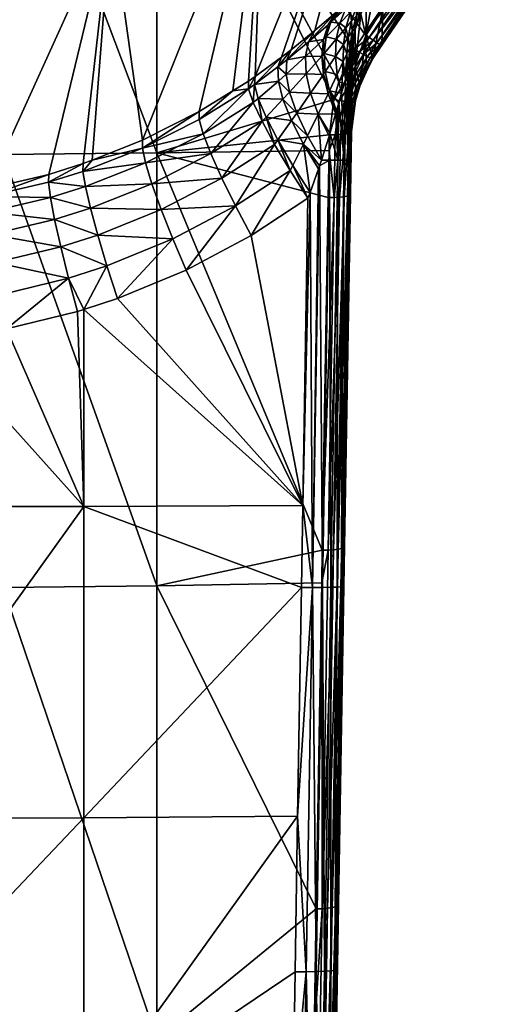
# Model space of a CAD drawing. Extents: x -0.029 to 0.039, y -0.139 to 0.024.
# Tile 15 of 26: x 0.007 to 0.027, y -0.079 to -0.039. Entities that reach past the tile are written whole.
import ezdxf

# ---------------------------------------------------------------- set-up
doc = ezdxf.new("R2010")
doc.units = 0
doc.layers.add('mesh', color=7, linetype='CONTINUOUS')

msp = doc.modelspace()

# ---------------------------------------------------------------- meshes
at = {"layer": 'mesh'}
mesh = msp.add_polyface(dxfattribs=at)
corners = [(-0.002775, -0.039942, 0.040412), (-0.002819, -0.038281, 0.023794), (-0.009642, -0.034328, 0.000356), (-0.002598, -0.038121, 0.021945), (-0.002398, -0.038102, 0.02154), (-0.002881, -0.035938, 0.000356), (-0.002743, -0.038148, 0.022372), (-0.002822, -0.038176, 0.022748), (-0.002861, -0.038223, 0.023263), (-0.021187, -0.026702, 0.000356), (-0.017368, -0.039466, 0.100365), (-0.016338, -0.040259, 0.099844), (-0.017783, -0.039129, 0.100651), (-0.018605, -0.038431, 0.101385), (-0.019308, -0.037803, 0.102253), (-0.015854, -0.031194, 0.000356), (-0.008869, -0.044263, 0.098678), (-0.0146, -0.041439, 0.099438), (-0.015238, -0.041042, 0.09954), (0.02237, -0.026702, 0.000356), (-0.025351, -0.021092, 0.000356), (0.017037, -0.031194, 0.000356), (-0.021635, -0.036666, 0.142111), (-0.022992, -0.034057, 0.142348), (-0.011499, -0.027301, 0.144252), (-0.019973, -0.039124, 0.141912), (-0.019212, -0.040373, 0.141799), (-0.011499, -0.043968, 0.141939), (-0.023604, -0.014553, 0.144534), (-0.022402, -0.011853, 0.144882), (-0.025153, -0.025727, 0.143215), (-0.025239, -0.022991, 0.143523), (-0.005231, -0.027353, 0.144673), (-0.005231, -0.044033, 0.142358), (-0.011499, -0.011725, 0.145865), (-0.005231, -0.011761, 0.146288), (-0.018972, -0.038313, 0.102925), (-0.019489, -0.037637, 0.10255), (-0.01977, -0.037872, 0.105307), (-0.019949, -0.037713, 0.105965), (-0.01954, -0.038493, 0.105574), (-0.020074, -0.03729, 0.105027), (-0.019534, -0.038106, 0.104735), (-0.019413, -0.037903, 0.103555), (-0.019822, -0.03752, 0.104342), (-0.019152, -0.038493, 0.104084), (-0.019766, -0.03738, 0.103008)]
mesh.append_faces([[corners[k] for k in face] for face in [(0, 1, 2, 2), (3, 4, 5, 5), (5, 6, 3, 3), (5, 7, 6, 6), (2, 7, 5, 5), (2, 8, 7, 7), (1, 8, 2, 2), (9, 10, 11, 11), (9, 12, 10, 10), (13, 12, 9, 9), (9, 14, 13, 13), (15, 16, 2, 2), (9, 17, 15, 15), (9, 18, 17, 17), (11, 18, 9, 9), (19, 20, 9, 9), (15, 19, 9, 9), (2, 21, 15, 15), (22, 23, 24, 24), (24, 25, 22, 22), (24, 26, 25, 25), (27, 26, 24, 24), (28, 29, 24, 24), (30, 31, 24, 24), (24, 32, 33, 33), (34, 32, 24, 24), (34, 35, 32, 32), (36, 14, 37, 37), (38, 39, 40, 40), (41, 38, 42, 42), (43, 44, 45, 45), (46, 44, 43, 43), (36, 13, 14, 14), (37, 43, 36, 36), (37, 46, 43, 43)]])
mesh = msp.add_polyface(dxfattribs=at)
corners = [(0.004002, -0.038281, 0.023794), (0.003958, -0.039942, 0.040412), (0.010825, -0.034328, 0.000356), (0.004044, -0.038223, 0.023263), (0.004005, -0.038176, 0.022748), (0.004064, -0.035938, 0.000356), (0.012108, -0.043455, 0.098906), (0.017037, -0.031194, 0.000356), (0.02237, -0.026702, 0.000356), (0.019988, -0.038256, 0.101605), (0.020107, -0.03815, 0.101745), (0.019137, -0.038987, 0.100785), (0.01817, -0.039766, 0.100143), (0.017775, -0.040068, 0.09995), (0.016693, -0.040853, 0.099593), (0.015784, -0.041439, 0.099438), (0.016421, -0.041042, 0.09954), (-0.015854, -0.031194, 0.000356), (-0.009642, -0.034328, 0.000356), (0.012682, -0.027301, 0.144252), (0.020109, -0.04107, 0.141722), (0.019901, -0.041788, 0.141633), (0.020731, -0.039748, 0.14186), (0.021156, -0.039124, 0.141912), (0.022818, -0.036666, 0.142111), (0.024175, -0.034057, 0.142348), (0.025165, -0.031497, 0.1426), (0.026336, -0.025727, 0.143215), (0.026131, -0.027156, 0.143059), (0.025615, -0.017165, 0.144211), (0.026185, -0.020043, 0.143866), (0.000592, -0.011771, 0.146418), (0.006414, -0.011761, 0.146288), (0.006414, -0.027353, 0.144673), (0.006414, -0.044033, 0.142358), (0.000592, -0.033776, 0.144012), (0.012682, -0.043968, 0.141939), (0.020393, -0.038093, 0.103243), (0.020864, -0.037651, 0.10404), (0.021227, -0.037123, 0.103582), (0.020585, -0.038238, 0.104484), (0.020851, -0.037971, 0.105035), (0.021148, -0.037388, 0.104703), (0.020738, -0.037576, 0.102636), (0.020827, -0.038381, 0.10589), (0.020947, -0.038277, 0.1065), (0.021095, -0.037743, 0.105797), (0.021069, -0.037765, 0.105693), (0.019789, -0.038648, 0.102508)]
mesh.append_faces([[corners[k] for k in face] for face in [(0, 1, 2, 2), (2, 3, 0, 0), (2, 4, 3, 3), (5, 4, 2, 2), (2, 6, 7, 7), (8, 9, 10, 10), (8, 11, 9, 9), (12, 11, 8, 8), (8, 13, 12, 12), (8, 14, 13, 13), (7, 14, 8, 8), (15, 16, 7, 7), (17, 7, 8, 8), (18, 2, 7, 7), (19, 20, 21, 21), (19, 22, 20, 20), (23, 22, 19, 19), (19, 24, 23, 23), (19, 25, 24, 24), (26, 25, 19, 19), (27, 28, 19, 19), (29, 30, 19, 19), (31, 32, 33, 33), (34, 35, 33, 33), (33, 19, 36, 36), (32, 19, 33, 33), (37, 38, 39, 39), (40, 38, 37, 37), (40, 41, 38, 38), (41, 42, 38, 38), (37, 39, 43, 43), (44, 45, 46, 46), (44, 47, 41, 41), (48, 43, 10, 10), (48, 37, 43, 43)]])
mesh = msp.add_polyface(dxfattribs=at)
corners = [(0.02237, -0.026702, 0.000356), (0.026534, -0.021092, 0.000356), (-0.025351, -0.021092, 0.000356), (-0.009642, -0.034328, 0.000356), (-0.002881, -0.035938, 0.000356), (0.004064, -0.035938, 0.000356), (0.010825, -0.034328, 0.000356), (0.000592, -0.027367, 0.14479), (-0.005231, -0.027353, 0.144673), (0.000592, -0.020773, 0.145591), (0.000592, -0.033776, 0.144012), (0.000592, -0.044053, 0.142484), (-0.002395, -0.038256, 0.021526), (-0.001513, -0.039053, 0.021959), (-0.001847, -0.038185, 0.020815), (-0.00274, -0.038338, 0.022354), (-0.001756, -0.039111, 0.022542), (-0.002858, -0.038427, 0.023242), (-0.001838, -0.039173, 0.023168), (-0.00274, -0.038516, 0.02413), (-0.001756, -0.039236, 0.023794), (-0.002598, -0.038121, 0.021945), (-0.002398, -0.038102, 0.02154), (-0.002599, -0.038383, 0.024573), (-0.002398, -0.038445, 0.024975), (-0.00272, -0.038327, 0.024144), (-0.001847, -0.038669, 0.025669), (-0.001849, -0.038566, 0.025681), (-0.002395, -0.038598, 0.024958), (0.000592, -0.038083, 0.01981), (0.00104, -0.038082, 0.01984), (0.000141, -0.038082, 0.01984), (-0.000301, -0.038081, 0.019928), (-0.000727, -0.038079, 0.020073), (-0.001133, -0.038078, 0.020274), (-0.001849, -0.038082, 0.020824), (-0.000037, -0.03894, 0.020832), (-0.000623, -0.038964, 0.021074), (-0.001127, -0.039003, 0.021458), (0.000592, -0.038932, 0.02075), (-0.001133, -0.038671, 0.02622), (-0.000727, -0.038712, 0.026417), (-0.000301, -0.038743, 0.026559)]
mesh.append_faces([[corners[k] for k in face] for face in [(0, 1, 2, 2), (3, 4, 5, 5), (5, 6, 3, 3), (7, 8, 9, 9), (8, 10, 11, 11), (7, 10, 8, 8), (12, 13, 14, 14), (15, 16, 12, 12), (17, 18, 15, 15), (19, 20, 17, 17), (21, 12, 22, 22), (21, 15, 12, 12), (19, 23, 24, 24), (19, 25, 23, 23), (26, 24, 27, 27), (28, 24, 26, 26), (28, 19, 24, 24), (4, 29, 30, 30), (4, 31, 29, 29), (32, 31, 4, 4), (4, 33, 32, 32), (4, 34, 33, 33), (35, 34, 4, 4), (4, 22, 35, 35), (32, 36, 29, 29), (34, 37, 32, 32), (14, 38, 34, 34), (29, 36, 39, 39), (12, 35, 22, 22), (12, 14, 35, 35), (26, 27, 40, 40), (40, 41, 42, 42), (31, 32, 29, 29), (14, 34, 35, 35), (32, 33, 34, 34)]])
mesh = msp.add_polyface(dxfattribs=at)
corners = [(0.003032, -0.038566, 0.025681), (0.003918, -0.039934, 0.040286), (0.003958, -0.039942, 0.040412), (0.00378, -0.039907, 0.039855), (0.003032, -0.039868, 0.038735), (0.003581, -0.039888, 0.039451), (0.010825, -0.034328, 0.000356), (0.00576, -0.045431, 0.098337), (0.008276, -0.044845, 0.09851), (0.009686, -0.044407, 0.098637), (0.004044, -0.040008, 0.041174), (0.003954, -0.040096, 0.041951), (0.003802, -0.045703, 0.098255), (0.00378, -0.040169, 0.042487), (0.003581, -0.04023, 0.042886), (0.003926, -0.04011, 0.042062), (0.017037, -0.031194, 0.000356), (0.012108, -0.043455, 0.098906), (0.014418, -0.042289, 0.09922), (0.010052, -0.044263, 0.098678), (0.006414, -0.027353, 0.144673), (0.012682, -0.043968, 0.141939), (0.006414, -0.044033, 0.142358), (0.014576, -0.04319, 0.101833), (0.016429, -0.041357, 0.100882), (0.014416, -0.042609, 0.100577), (0.016618, -0.041914, 0.102128), (0.015784, -0.041439, 0.099438), (0.012099, -0.043776, 0.100276), (0.003579, -0.040386, 0.042869), (0.003923, -0.040303, 0.042041), (0.004041, -0.040215, 0.041153), (0.003923, -0.040126, 0.040265), (0.003579, -0.040043, 0.039437), (0.00303, -0.039973, 0.038726), (0.002696, -0.04084, 0.03987), (0.002939, -0.040898, 0.040453), (0.003021, -0.040961, 0.041079), (0.002939, -0.041023, 0.041705)]
mesh.append_faces([[corners[k] for k in face] for face in [(0, 1, 2, 2), (0, 3, 1, 1), (0, 4, 5, 5), (6, 7, 8, 8), (9, 6, 8, 8), (7, 10, 11, 11), (6, 10, 7, 7), (12, 13, 14, 14), (12, 15, 13, 13), (16, 17, 18, 18), (6, 19, 17, 17), (9, 19, 6, 6), (20, 21, 22, 22), (23, 24, 25, 25), (26, 24, 23, 23), (27, 25, 24, 24), (18, 25, 27, 27), (18, 28, 25, 25), (13, 29, 14, 14), (13, 30, 29, 29), (15, 30, 13, 13), (31, 2, 32, 32), (31, 10, 2, 2), (30, 10, 31, 31), (30, 11, 10, 10), (15, 11, 30, 30), (32, 3, 5, 5), (32, 1, 3, 3), (2, 1, 32, 32), (5, 33, 32, 32), (5, 34, 33, 33), (35, 32, 33, 33), (36, 31, 32, 32), (37, 30, 31, 31), (38, 29, 30, 30)]])
mesh = msp.add_polyface(dxfattribs=at)
corners = [(0.010825, -0.034328, 0.000356), (0.003958, -0.039942, 0.040412), (0.004044, -0.040008, 0.041174), (0.017037, -0.031194, 0.000356), (0.014418, -0.042289, 0.09922), (0.015784, -0.041439, 0.099438), (0.016421, -0.041042, 0.09954), (0.016693, -0.040853, 0.099593), (0.012682, -0.027301, 0.144252), (0.019901, -0.041788, 0.141633), (0.012682, -0.043968, 0.141939), (0.020783, -0.040411, 0.123939), (0.021007, -0.038315, 0.10704), (0.02078, -0.038937, 0.106987), (0.021218, -0.039193, 0.124042), (0.018875, -0.039448, 0.101742), (0.019988, -0.038256, 0.101605), (0.019137, -0.038987, 0.100785), (0.019676, -0.03875, 0.102394), (0.019484, -0.039344, 0.103152), (0.019588, -0.039243, 0.103241), (0.020107, -0.03815, 0.101745), (0.019789, -0.038648, 0.102508), (0.020146, -0.038685, 0.10383), (0.020004, -0.039339, 0.104384), (0.020395, -0.038875, 0.104906), (0.020296, -0.03955, 0.1053), (0.020495, -0.039254, 0.10565), (0.020632, -0.038597, 0.105352), (0.020851, -0.037971, 0.105035), (0.020585, -0.038238, 0.104484), (0.020759, -0.038913, 0.106558), (0.020947, -0.038277, 0.1065), (0.020642, -0.039565, 0.106608), (0.020393, -0.038093, 0.103243), (0.004041, -0.038427, 0.023242), (0.004044, -0.038223, 0.023263), (0.004005, -0.038176, 0.022748), (0.003923, -0.038516, 0.02413), (0.020827, -0.038381, 0.10589), (0.020659, -0.039025, 0.106074)]
mesh.append_faces([[corners[k] for k in face] for face in [(0, 1, 2, 2), (3, 4, 5, 5), (3, 6, 7, 7), (8, 9, 10, 10), (11, 12, 13, 13), (11, 14, 12, 12), (15, 16, 17, 17), (15, 18, 16, 16), (19, 18, 15, 15), (19, 20, 18, 18), (18, 21, 16, 16), (18, 22, 21, 21), (20, 22, 18, 18), (20, 23, 22, 22), (24, 23, 20, 20), (24, 25, 23, 23), (26, 25, 24, 24), (26, 27, 25, 25), (28, 29, 30, 30), (31, 12, 32, 32), (13, 12, 31, 31), (33, 13, 31, 31), (23, 34, 22, 22), (23, 30, 34, 34), (25, 30, 23, 23), (25, 28, 30, 30), (27, 28, 25, 25), (35, 36, 37, 37), (38, 36, 35, 35), (28, 39, 29, 29), (40, 39, 28, 28), (31, 32, 39, 39), (40, 31, 39, 39), (33, 31, 40, 40), (27, 40, 28, 28)]])
mesh = msp.add_polyface(dxfattribs=at)
corners = [(0.021906, -0.038096, 0.124135), (0.02186, -0.039584, 0.140876), (0.023586, -0.037036, 0.141086), (0.023736, -0.036748, 0.141112), (0.021952, -0.03658, 0.107188), (0.021593, -0.037137, 0.10714), (0.021218, -0.039193, 0.124042), (0.021234, -0.037693, 0.107093), (0.021007, -0.038315, 0.10704), (0.021495, -0.040118, 0.140831), (0.021204, -0.037667, 0.106437), (0.021527, -0.03709, 0.106367), (0.021409, -0.037163, 0.10561), (0.021095, -0.037743, 0.105797), (0.021382, -0.037185, 0.105487), (0.020947, -0.038277, 0.1065), (0.021069, -0.037765, 0.105693), (0.021148, -0.037388, 0.104703), (0.020864, -0.037651, 0.10404), (0.02152, -0.036854, 0.10436), (0.021227, -0.037123, 0.103582), (0.020851, -0.037971, 0.105035), (0.021838, -0.039585, 0.141118), (0.02356, -0.037041, 0.141327), (0.02177, -0.039551, 0.141348), (0.023485, -0.037016, 0.141556), (0.02166, -0.039482, 0.141554), (0.023365, -0.036962, 0.14176), (0.021515, -0.039384, 0.141723), (0.023207, -0.036882, 0.141927), (0.021344, -0.039262, 0.141845), (0.023021, -0.036782, 0.142046), (0.021156, -0.039124, 0.141912), (0.022818, -0.036666, 0.142111), (0.020827, -0.038381, 0.10589)]
mesh.append_faces([[corners[k] for k in face] for face in [(0, 1, 2, 2), (3, 0, 2, 2), (3, 4, 0, 0), (0, 4, 5, 5), (6, 7, 8, 8), (6, 5, 7, 7), (6, 0, 5, 5), (9, 0, 6, 6), (9, 1, 0, 0), (10, 11, 12, 12), (10, 5, 11, 11), (7, 5, 10, 10), (13, 12, 14, 14), (13, 10, 12, 12), (15, 10, 13, 13), (15, 7, 10, 10), (8, 7, 15, 15), (16, 14, 17, 17), (16, 13, 14, 14), (18, 19, 20, 20), (18, 17, 19, 19), (21, 16, 17, 17), (22, 2, 1, 1), (22, 23, 2, 2), (24, 23, 22, 22), (24, 25, 23, 23), (26, 25, 24, 24), (26, 27, 25, 25), (28, 27, 26, 26), (28, 29, 27, 27), (30, 29, 28, 28), (30, 31, 29, 29), (32, 31, 30, 30), (32, 33, 31, 31), (34, 13, 16, 16)]])
mesh = msp.add_polyface(dxfattribs=at)
corners = [(0.016429, -0.041357, 0.100882), (0.016693, -0.040853, 0.099593), (0.016421, -0.041042, 0.09954), (0.016666, -0.041186, 0.100906), (0.016618, -0.041914, 0.102128), (0.016818, -0.041748, 0.102128), (0.016977, -0.042684, 0.103214), (0.017646, -0.041043, 0.102231), (0.017142, -0.042513, 0.103197), (0.017833, -0.041783, 0.103219), (0.018099, -0.041497, 0.103265), (0.018178, -0.042653, 0.104046), (0.018395, -0.042345, 0.104072), (0.018956, -0.04154, 0.104223), (0.018836, -0.043275, 0.104702), (0.019269, -0.042397, 0.104828), (0.017775, -0.040068, 0.09995), (0.017627, -0.040463, 0.101125), (0.017961, -0.040766, 0.102316), (0.018783, -0.040746, 0.10349), (0.017984, -0.040181, 0.10126), (0.019137, -0.038987, 0.100785), (0.01817, -0.039766, 0.100143), (0.018875, -0.039448, 0.101742), (0.018756, -0.040041, 0.102654), (0.019484, -0.039344, 0.103152), (0.019419, -0.040024, 0.103857), (0.015784, -0.041439, 0.099438)]
mesh.append_faces([[corners[k] for k in face] for face in [(0, 1, 2, 2), (0, 3, 1, 1), (4, 3, 0, 0), (5, 4, 6, 6), (5, 3, 4, 4), (7, 3, 5, 5), (8, 5, 6, 6), (9, 5, 8, 8), (9, 7, 5, 5), (10, 7, 9, 9), (11, 9, 8, 8), (12, 9, 11, 11), (12, 10, 9, 9), (13, 10, 12, 12), (14, 12, 11, 11), (15, 12, 14, 14), (15, 13, 12, 12), (3, 16, 1, 1), (3, 17, 16, 16), (7, 17, 3, 3), (7, 18, 17, 17), (10, 18, 7, 7), (10, 19, 18, 18), (13, 19, 10, 10), (20, 21, 22, 22), (20, 23, 21, 21), (24, 23, 20, 20), (24, 25, 23, 23), (17, 22, 16, 16), (17, 20, 22, 22), (18, 20, 17, 17), (18, 24, 20, 20), (19, 24, 18, 18), (19, 26, 24, 24), (27, 0, 2, 2)]])
mesh = msp.add_polyface(dxfattribs=at)
corners = [(0.020071, -0.044267, 0.105644), (0.020105, -0.041947, 0.105613), (0.02002, -0.04225, 0.105519), (0.020328, -0.044265, 0.106032), (0.020221, -0.041535, 0.105739), (0.019671, -0.041563, 0.10504), (0.018956, -0.04154, 0.104223), (0.019269, -0.042397, 0.104828), (0.019982, -0.042381, 0.105485), (0.019747, -0.043168, 0.105311), (0.019711, -0.043288, 0.105285), (0.019482, -0.04077, 0.104492), (0.018783, -0.040746, 0.10349), (0.019729, -0.041442, 0.10508), (0.019419, -0.040024, 0.103857), (0.019484, -0.039344, 0.103152), (0.018756, -0.040041, 0.102654), (0.01951, -0.039918, 0.103925), (0.019558, -0.040658, 0.104544), (0.019969, -0.040042, 0.104894), (0.020042, -0.040779, 0.105349), (0.02029, -0.040251, 0.105658), (0.019588, -0.039243, 0.103241), (0.020004, -0.039339, 0.104384), (0.020296, -0.03955, 0.1053), (0.020378, -0.040967, 0.105974), (0.019901, -0.041788, 0.141633), (0.020333, -0.041141, 0.14166), (0.020133, -0.041835, 0.141574), (0.020109, -0.04107, 0.141722), (0.019963, -0.043229, 0.141377), (0.020346, -0.041869, 0.141461), (0.019723, -0.043233, 0.14143)]
mesh.append_faces([[corners[k] for k in face] for face in [(0, 1, 2, 2), (3, 4, 1, 1), (5, 6, 7, 7), (7, 8, 5, 5), (7, 9, 8, 8), (10, 9, 7, 7), (6, 11, 12, 12), (5, 11, 6, 6), (5, 13, 11, 11), (8, 13, 5, 5), (13, 1, 4, 4), (13, 2, 1, 1), (8, 2, 13, 13), (14, 15, 16, 16), (14, 17, 15, 15), (18, 17, 14, 14), (18, 19, 17, 17), (20, 19, 18, 18), (20, 21, 19, 19), (17, 22, 15, 15), (17, 23, 22, 22), (19, 23, 17, 17), (19, 24, 23, 23), (21, 24, 19, 19), (11, 14, 12, 12), (11, 18, 14, 14), (13, 18, 11, 11), (13, 20, 18, 18), (4, 20, 13, 13), (4, 21, 20, 20), (25, 21, 4, 4), (26, 27, 28, 28), (26, 29, 27, 27), (30, 28, 31, 31), (32, 26, 28, 28)]])
mesh = msp.add_polyface(dxfattribs=at)
corners = [(0.020783, -0.040411, 0.123939), (0.02078, -0.038937, 0.106987), (0.020695, -0.039593, 0.106931), (0.021218, -0.039193, 0.124042), (0.021232, -0.040677, 0.140771), (0.021495, -0.040118, 0.140831), (0.020621, -0.041695, 0.12383), (0.020962, -0.041249, 0.140709), (0.02029, -0.040251, 0.105658), (0.020441, -0.039934, 0.105923), (0.020296, -0.03955, 0.1053), (0.020495, -0.039254, 0.10565), (0.020378, -0.040967, 0.105974), (0.020642, -0.039565, 0.106608), (0.020598, -0.040228, 0.10665), (0.020611, -0.040249, 0.106874), (0.02147, -0.040124, 0.141073), (0.02186, -0.039584, 0.140876), (0.021838, -0.039585, 0.141118), (0.021395, -0.0401, 0.141302), (0.02177, -0.039551, 0.141348), (0.021275, -0.040046, 0.141507), (0.02166, -0.039482, 0.141554), (0.021119, -0.039966, 0.141674), (0.021515, -0.039384, 0.141723), (0.020933, -0.039865, 0.141794), (0.021344, -0.039262, 0.141845), (0.020731, -0.039748, 0.14186), (0.021156, -0.039124, 0.141912), (0.020109, -0.04107, 0.141722), (0.020333, -0.041141, 0.14166), (0.020539, -0.041199, 0.141544), (0.020558, -0.040332, 0.106431), (0.020565, -0.039688, 0.106243), (0.020472, -0.040627, 0.106167), (0.020659, -0.039025, 0.106074)]
mesh.append_faces([[corners[k] for k in face] for face in [(0, 1, 2, 2), (3, 4, 5, 5), (6, 0, 2, 2), (7, 3, 0, 0), (7, 4, 3, 3), (8, 9, 10, 10), (9, 11, 10, 10), (12, 9, 8, 8), (2, 1, 13, 13), (14, 2, 13, 13), (15, 2, 14, 14), (16, 17, 5, 5), (16, 18, 17, 17), (19, 18, 16, 16), (19, 20, 18, 18), (21, 20, 19, 19), (21, 22, 20, 20), (23, 22, 21, 21), (23, 24, 22, 22), (25, 24, 23, 23), (25, 26, 24, 24), (27, 26, 25, 25), (27, 28, 26, 26), (25, 29, 27, 27), (23, 30, 25, 25), (21, 31, 23, 23), (5, 4, 16, 16), (32, 15, 14, 14), (9, 33, 11, 11), (34, 33, 9, 9), (34, 32, 33, 33), (33, 13, 35, 35), (33, 35, 11, 11), (32, 13, 33, 33), (14, 13, 32, 32)]])
mesh = msp.add_polyface(dxfattribs=at)
corners = [(0.020621, -0.041695, 0.12383), (0.020611, -0.040249, 0.106874), (0.020544, -0.044254, 0.106932), (0.020328, -0.044265, 0.106032), (0.020378, -0.040967, 0.105974), (0.020221, -0.041535, 0.105739), (0.020489, -0.044261, 0.106469), (0.020472, -0.040627, 0.106167), (0.020695, -0.039593, 0.106931), (0.020441, -0.039934, 0.105923), (0.020933, -0.039865, 0.141794), (0.020333, -0.041141, 0.14166), (0.020109, -0.04107, 0.141722), (0.021119, -0.039966, 0.141674), (0.020539, -0.041199, 0.141544), (0.021275, -0.040046, 0.141507), (0.020714, -0.041241, 0.14138), (0.021395, -0.0401, 0.141302), (0.020847, -0.041264, 0.141178), (0.02147, -0.040124, 0.141073), (0.020932, -0.041266, 0.14095), (0.020962, -0.041249, 0.140709), (0.021232, -0.040677, 0.140771), (0.020665, -0.041896, 0.141098), (0.020753, -0.041887, 0.14087), (0.020527, -0.04189, 0.141298), (0.020346, -0.041869, 0.141461), (0.020133, -0.041835, 0.141574), (0.020513, -0.043168, 0.140912), (0.020601, -0.043135, 0.140685), (0.02037, -0.043196, 0.14111), (0.020183, -0.043216, 0.141269), (0.020558, -0.040332, 0.106431), (0.020783, -0.040411, 0.123939), (0.020787, -0.041852, 0.140631), (0.020632, -0.043099, 0.140443)]
mesh.append_faces([[corners[k] for k in face] for face in [(0, 1, 2, 2), (3, 4, 5, 5), (6, 7, 4, 4), (0, 8, 1, 1), (7, 9, 4, 4), (10, 11, 12, 12), (13, 14, 11, 11), (15, 16, 14, 14), (17, 16, 15, 15), (17, 18, 16, 16), (19, 18, 17, 17), (19, 20, 18, 18), (19, 21, 20, 20), (19, 22, 21, 21), (23, 20, 24, 24), (23, 18, 20, 20), (25, 18, 23, 23), (25, 16, 18, 18), (26, 16, 25, 25), (26, 14, 16, 16), (27, 14, 26, 26), (27, 11, 14, 14), (28, 24, 29, 29), (28, 23, 24, 24), (30, 25, 23, 23), (31, 26, 25, 25), (32, 2, 1, 1), (32, 7, 6, 6), (33, 34, 21, 21), (0, 35, 34, 34), (34, 33, 0, 0), (20, 21, 34, 34), (24, 20, 34, 34), (29, 34, 35, 35), (29, 24, 34, 34)]])
mesh = msp.add_polyface(dxfattribs=at)
corners = [(0.00576, -0.045431, 0.098337), (0.003954, -0.040096, 0.041951), (0.003802, -0.045703, 0.098255), (0.00104, -0.040549, 0.044557), (0.003198, -0.045786, 0.09823), (0.003581, -0.04023, 0.042886), (0.003032, -0.040353, 0.043592), (0.003926, -0.04011, 0.042062), (0.006414, -0.044033, 0.142358), (0.000592, -0.047948, 0.141905), (0.000592, -0.044053, 0.142484), (0.006414, -0.061678, 0.139362), (0.00575, -0.045748, 0.099736), (0.008276, -0.044845, 0.09851), (0.008263, -0.045163, 0.099901), (0.008345, -0.045788, 0.10118), (0.00609, -0.04844, 0.10297), (0.006305, -0.049746, 0.103521), (0.009089, -0.049072, 0.103687), (0.003363, -0.048827, 0.102873), (0.003277, -0.047666, 0.102025), (0.00877, -0.047799, 0.103129), (0.005919, -0.047296, 0.102121), (0.003218, -0.04674, 0.100924), (0.008517, -0.046683, 0.102277), (0.005804, -0.046382, 0.101022), (0.003192, -0.046101, 0.099635), (0.000592, -0.046221, 0.0996), (0.000592, -0.046861, 0.100891), (0.000592, -0.047791, 0.101992), (0.000592, -0.048957, 0.102839), (0.000592, -0.050291, 0.103384), (0.003472, -0.050154, 0.103419), (0.001912, -0.040499, 0.044328), (0.001484, -0.04053, 0.04447)]
mesh.append_faces([[corners[k] for k in face] for face in [(0, 1, 2, 2), (2, 3, 4, 4), (5, 6, 2, 2), (1, 7, 2, 2), (8, 9, 10, 10), (11, 9, 8, 8), (12, 0, 2, 2), (12, 13, 0, 0), (12, 14, 13, 13), (15, 14, 12, 12), (16, 17, 18, 18), (16, 19, 17, 17), (20, 19, 16, 16), (21, 16, 18, 18), (22, 16, 21, 21), (22, 20, 16, 16), (23, 20, 22, 22), (24, 22, 21, 21), (25, 22, 24, 24), (25, 23, 22, 22), (26, 23, 25, 25), (26, 2, 4, 4), (26, 12, 2, 2), (25, 12, 26, 26), (25, 15, 12, 12), (24, 15, 25, 25), (27, 26, 4, 4), (28, 23, 26, 26), (29, 23, 28, 28), (29, 20, 23, 23), (30, 20, 29, 29), (30, 19, 20, 20), (31, 19, 30, 30), (31, 32, 19, 19), (33, 34, 2, 2)]])
mesh = msp.add_polyface(dxfattribs=at)
corners = [(0.020589, -0.045654, 0.140049), (0.020632, -0.043099, 0.140443), (0.020621, -0.041695, 0.12383), (0.012682, -0.043968, 0.141939), (0.019723, -0.043233, 0.14143), (0.019712, -0.043874, 0.141331), (0.019901, -0.041788, 0.141633), (0.020328, -0.044265, 0.106032), (0.020105, -0.041947, 0.105613), (0.020071, -0.044267, 0.105644), (0.020489, -0.044261, 0.106469), (0.020378, -0.040967, 0.105974), (0.01973, -0.044267, 0.105326), (0.019747, -0.043168, 0.105311), (0.019711, -0.043288, 0.105285), (0.019982, -0.042381, 0.105485), (0.02002, -0.04225, 0.105519), (0.017142, -0.042513, 0.103197), (0.016977, -0.042684, 0.103214), (0.017489, -0.043626, 0.104081), (0.01762, -0.04344, 0.10406), (0.018125, -0.04469, 0.104684), (0.018178, -0.042653, 0.104046), (0.018668, -0.043612, 0.104677), (0.01823, -0.044483, 0.104672), (0.018836, -0.043275, 0.104702), (0.016618, -0.041914, 0.102128), (0.014888, -0.044001, 0.102921), (0.015337, -0.044999, 0.103783), (0.02037, -0.043196, 0.14111), (0.020665, -0.041896, 0.141098), (0.020513, -0.043168, 0.140912), (0.020183, -0.043216, 0.141269), (0.020527, -0.04189, 0.141298), (0.019963, -0.043229, 0.141377), (0.020346, -0.041869, 0.141461), (0.020133, -0.041835, 0.141574), (0.01992, -0.045788, 0.140983), (0.020327, -0.045754, 0.140716), (0.020469, -0.045725, 0.140517), (0.020601, -0.043135, 0.140685), (0.020558, -0.045691, 0.14029), (0.020558, -0.040332, 0.106431), (0.020544, -0.044254, 0.106932), (0.019399, -0.044264, 0.105128), (0.019269, -0.042397, 0.104828), (0.019321, -0.044497, 0.105099)]
mesh.append_faces([[corners[k] for k in face] for face in [(0, 1, 2, 2), (3, 4, 5, 5), (3, 6, 4, 4), (7, 8, 9, 9), (10, 11, 7, 7), (12, 13, 14, 14), (9, 13, 12, 12), (9, 15, 13, 13), (16, 15, 9, 9), (17, 18, 19, 19), (20, 19, 21, 21), (20, 17, 19, 19), (22, 17, 20, 20), (23, 20, 24, 24), (23, 22, 20, 20), (25, 22, 23, 23), (18, 26, 27, 27), (28, 18, 27, 27), (19, 18, 28, 28), (29, 30, 31, 31), (32, 33, 29, 29), (34, 35, 32, 32), (4, 36, 34, 34), (34, 5, 4, 4), (34, 37, 5, 5), (32, 37, 34, 34), (38, 29, 31, 31), (39, 31, 40, 40), (41, 40, 1, 1), (42, 10, 43, 43), (12, 14, 44, 44), (44, 14, 45, 45), (23, 46, 44, 44), (44, 25, 23, 23), (45, 25, 44, 44)]])
mesh = msp.add_polyface(dxfattribs=at)
corners = [(0.009705, -0.083145, 0.105479), (0.018229, -0.083065, 0.106555), (0.018324, -0.077332, 0.106149), (0.01843, -0.070996, 0.105849), (0.009705, -0.071055, 0.104722), (0.000592, -0.080657, 0.10492), (0.000592, -0.071068, 0.104481), (-0.005231, -0.080159, 0.135704), (0.000592, -0.079479, 0.136015), (0.000592, -0.080191, 0.135857), (0.000592, -0.063218, 0.139244), (0.020621, -0.041695, 0.12383), (0.02, -0.077241, 0.108115), (0.019827, -0.087799, 0.108863), (0.019591, -0.104388, 0.128198), (0.019847, -0.089391, 0.131685), (0.019101, -0.079949, 0.13471), (0.012682, -0.080071, 0.135289), (0.019189, -0.074769, 0.135811), (0.006414, -0.080159, 0.135704), (0.006414, -0.061678, 0.139362), (0.012682, -0.061601, 0.138945), (0.018773, -0.077331, 0.106278), (0.01918, -0.077324, 0.106508), (0.019034, -0.061675, 0.105537), (0.019523, -0.077311, 0.106825), (0.01944, -0.061674, 0.105768), (0.019782, -0.077291, 0.107214), (0.019782, -0.061668, 0.106086), (0.019944, -0.077268, 0.107651), (0.02004, -0.061658, 0.106474), (0.020202, -0.061645, 0.106912), (0.019005, -0.087918, 0.107257), (0.019348, -0.087898, 0.107575), (0.019608, -0.08787, 0.107962), (0.01977, -0.087837, 0.1084), (0.01943, -0.074763, 0.135759), (0.019178, -0.089585, 0.132607), (0.01965, -0.074745, 0.135652), (0.019979, -0.074679, 0.135298), (0.019585, -0.089533, 0.132344), (0.019837, -0.074716, 0.135494), (0.020068, -0.074635, 0.135073), (0.019727, -0.089492, 0.132147), (0.020084, -0.060115, 0.138292), (0.020098, -0.074587, 0.134834), (0.019816, -0.089443, 0.131924)]
mesh.append_faces([[corners[k] for k in face] for face in [(0, 1, 2, 2), (3, 0, 2, 2), (3, 4, 0, 0), (4, 5, 0, 0), (4, 6, 5, 5), (7, 8, 9, 9), (7, 10, 8, 8), (11, 12, 13, 13), (11, 14, 15, 15), (16, 17, 18, 18), (10, 19, 8, 8), (10, 20, 19, 19), (19, 9, 8, 8), (20, 17, 19, 19), (20, 21, 17, 17), (22, 2, 1, 1), (22, 3, 2, 2), (23, 24, 22, 22), (25, 26, 23, 23), (27, 28, 25, 25), (29, 30, 27, 27), (12, 31, 29, 29), (32, 23, 22, 22), (33, 25, 23, 23), (34, 27, 25, 25), (35, 29, 27, 27), (13, 12, 29, 29), (36, 16, 18, 18), (37, 16, 36, 36), (38, 37, 36, 36), (39, 40, 41, 41), (42, 43, 39, 39), (38, 44, 41, 41), (45, 46, 42, 42), (15, 46, 45, 45)]])
mesh = msp.add_polyface(dxfattribs=at)
corners = [(0.009705, -0.083145, 0.105479), (0.018147, -0.087933, 0.1069), (0.018229, -0.083065, 0.106555), (0.009705, -0.09453, 0.106474), (0.01804, -0.094422, 0.107532), (0.000592, -0.094564, 0.10615), (0.000592, -0.083169, 0.105142), (0.000592, -0.080657, 0.10492), (0.020621, -0.041695, 0.12383), (0.019641, -0.099158, 0.10997), (0.019474, -0.109375, 0.111335), (0.019119, -0.131325, 0.115553), (0.019115, -0.131594, 0.115697), (0.012682, -0.080071, 0.135289), (0.018938, -0.089592, 0.132659), (0.018775, -0.099123, 0.130443), (0.019101, -0.079949, 0.13471), (0.006414, -0.080159, 0.135704), (0.000592, -0.096591, 0.132219), (0.000592, -0.080191, 0.135857), (0.006414, -0.099349, 0.131402), (0.012682, -0.099252, 0.130989), (0.018597, -0.08793, 0.107028), (0.018773, -0.077331, 0.106278), (0.019005, -0.087918, 0.107257), (0.019348, -0.087898, 0.107575), (0.01918, -0.077324, 0.106508), (0.019608, -0.08787, 0.107962), (0.019523, -0.077311, 0.106825), (0.01977, -0.087837, 0.1084), (0.019782, -0.077291, 0.107214), (0.019827, -0.087799, 0.108863), (0.019944, -0.077268, 0.107651), (0.018817, -0.099328, 0.108369), (0.01916, -0.099297, 0.108685), (0.019421, -0.099257, 0.109072), (0.019584, -0.09921, 0.109509), (0.019178, -0.089585, 0.132607), (0.019398, -0.089565, 0.1325), (0.01965, -0.074745, 0.135652), (0.019727, -0.089492, 0.132147), (0.019585, -0.089533, 0.132344), (0.019979, -0.074679, 0.135298), (0.019816, -0.089443, 0.131924), (0.020068, -0.074635, 0.135073), (0.019471, -0.104498, 0.128658), (0.019837, -0.074716, 0.135494), (0.019847, -0.089391, 0.131685), (0.01956, -0.104445, 0.128435)]
mesh.append_faces([[corners[k] for k in face] for face in [(0, 1, 2, 2), (3, 1, 0, 0), (3, 4, 1, 1), (0, 5, 3, 3), (0, 6, 5, 5), (7, 6, 0, 0), (8, 9, 10, 10), (11, 12, 8, 8), (13, 14, 15, 15), (16, 14, 13, 13), (17, 18, 19, 19), (20, 18, 17, 17), (17, 13, 21, 21), (22, 1, 4, 4), (22, 2, 1, 1), (22, 23, 2, 2), (24, 23, 22, 22), (25, 26, 24, 24), (27, 28, 25, 25), (29, 30, 27, 27), (31, 32, 29, 29), (33, 24, 22, 22), (34, 25, 24, 24), (35, 27, 25, 25), (36, 29, 27, 27), (9, 31, 29, 29), (37, 14, 16, 16), (37, 15, 14, 14), (38, 37, 39, 39), (40, 41, 42, 42), (43, 40, 44, 44), (43, 45, 40, 40), (38, 46, 41, 41), (39, 46, 38, 38), (47, 48, 43, 43)]])
mesh = msp.add_polyface(dxfattribs=at)
corners = [(0.018586, -0.061673, 0.105407), (0.009705, -0.071055, 0.104722), (0.01843, -0.070996, 0.105849), (0.009705, -0.058373, 0.104178), (0.018642, -0.058334, 0.105319), (0.000592, -0.071068, 0.104481), (0.000592, -0.058381, 0.103901), (0.020621, -0.041695, 0.12383), (0.020257, -0.06163, 0.107375), (0.02, -0.077241, 0.108115), (0.020098, -0.074587, 0.134834), (0.020346, -0.06, 0.137628), (0.019847, -0.089391, 0.131685), (0.019827, -0.087799, 0.108863), (0.019641, -0.099158, 0.10997), (0.019437, -0.060161, 0.13861), (0.019415, -0.061492, 0.138355), (0.012682, -0.061601, 0.138945), (0.019189, -0.074769, 0.135811), (0.012682, -0.080071, 0.135289), (0.000592, -0.063218, 0.139244), (0.000592, -0.061705, 0.139507), (0.006414, -0.061678, 0.139362), (0.019034, -0.061675, 0.105537), (0.01973, -0.044267, 0.105326), (0.01944, -0.061674, 0.105768), (0.019782, -0.061668, 0.106086), (0.019321, -0.044497, 0.105099), (0.018773, -0.077331, 0.106278), (0.01918, -0.077324, 0.106508), (0.019523, -0.077311, 0.106825), (0.019782, -0.077291, 0.107214), (0.02004, -0.061658, 0.106474), (0.019944, -0.077268, 0.107651), (0.020202, -0.061645, 0.106912), (0.019677, -0.060156, 0.138558), (0.01943, -0.074763, 0.135759), (0.019897, -0.06014, 0.13845), (0.01965, -0.074745, 0.135652), (0.020226, -0.060082, 0.138094), (0.019837, -0.074716, 0.135494), (0.020084, -0.060115, 0.138292), (0.019979, -0.074679, 0.135298), (0.020316, -0.060042, 0.137868), (0.020068, -0.074635, 0.135073)]
mesh.append_faces([[corners[k] for k in face] for face in [(0, 1, 2, 2), (0, 3, 1, 1), (4, 3, 0, 0), (3, 5, 1, 1), (3, 6, 5, 5), (7, 8, 9, 9), (7, 10, 11, 11), (12, 10, 7, 7), (13, 14, 7, 7), (15, 16, 17, 17), (18, 17, 16, 16), (18, 19, 17, 17), (20, 21, 22, 22), (0, 23, 4, 4), (0, 2, 23, 23), (24, 25, 26, 26), (27, 23, 25, 25), (28, 23, 2, 2), (29, 25, 23, 23), (30, 26, 25, 25), (31, 32, 26, 26), (33, 34, 32, 32), (9, 8, 34, 34), (35, 16, 15, 15), (36, 16, 35, 35), (36, 18, 16, 16), (37, 36, 35, 35), (38, 36, 37, 37), (39, 40, 41, 41), (42, 40, 39, 39), (43, 42, 39, 39), (44, 42, 43, 43), (37, 41, 38, 38), (11, 44, 43, 43), (10, 44, 11, 11)]])
mesh = msp.add_polyface(dxfattribs=at)
corners = [(0.016541, -0.047333, 0.104657), (0.018642, -0.058334, 0.105319), (0.018852, -0.04582, 0.10499), (0.020544, -0.044254, 0.106932), (0.020257, -0.06163, 0.107375), (0.020621, -0.041695, 0.12383), (0.020346, -0.06, 0.137628), (0.020589, -0.045654, 0.140049), (0.019712, -0.043874, 0.141331), (0.01968, -0.045793, 0.141035), (0.012682, -0.043968, 0.141939), (0.018938, -0.045589, 0.105002), (0.020489, -0.044261, 0.106469), (0.020328, -0.044265, 0.106032), (0.020202, -0.061645, 0.106912), (0.020071, -0.044267, 0.105644), (0.02004, -0.061658, 0.106474), (0.01973, -0.044267, 0.105326), (0.019782, -0.061668, 0.106086), (0.019321, -0.044497, 0.105099), (0.01944, -0.061674, 0.105768), (0.01928, -0.044622, 0.105084), (0.019034, -0.061675, 0.105537), (0.01823, -0.044483, 0.104672), (0.018668, -0.043612, 0.104677), (0.018125, -0.04469, 0.104684), (0.01762, -0.04344, 0.10406), (0.015898, -0.04613, 0.104372), (0.017489, -0.043626, 0.104081), (0.015337, -0.044999, 0.103783), (0.013877, -0.048746, 0.10433), (0.01992, -0.045788, 0.140983), (0.019437, -0.060161, 0.13861), (0.02014, -0.045775, 0.140874), (0.020183, -0.043216, 0.141269), (0.019677, -0.060156, 0.138558), (0.020469, -0.045725, 0.140517), (0.020327, -0.045754, 0.140716), (0.020513, -0.043168, 0.140912), (0.020084, -0.060115, 0.138292), (0.020558, -0.045691, 0.14029), (0.020601, -0.043135, 0.140685), (0.020226, -0.060082, 0.138094), (0.02037, -0.043196, 0.14111), (0.020632, -0.043099, 0.140443), (0.020316, -0.060042, 0.137868), (0.019399, -0.044264, 0.105128)]
mesh.append_faces([[corners[k] for k in face] for face in [(0, 1, 2, 2), (3, 4, 5, 5), (5, 6, 7, 7), (8, 9, 10, 10), (1, 11, 2, 2), (12, 4, 3, 3), (13, 14, 12, 12), (15, 16, 13, 13), (17, 18, 15, 15), (19, 20, 17, 17), (21, 22, 19, 19), (11, 23, 2, 2), (11, 24, 23, 23), (24, 21, 19, 19), (11, 21, 24, 24), (23, 25, 2, 2), (23, 26, 25, 25), (0, 25, 27, 27), (0, 2, 25, 25), (27, 28, 29, 29), (25, 28, 27, 27), (30, 0, 27, 27), (31, 9, 8, 8), (31, 32, 9, 9), (33, 31, 34, 34), (33, 35, 31, 31), (36, 37, 38, 38), (36, 39, 37, 37), (40, 36, 41, 41), (40, 42, 36, 36), (33, 43, 37, 37), (34, 43, 33, 33), (7, 40, 44, 44), (7, 45, 40, 40), (17, 46, 19, 19)]])
mesh = msp.add_polyface(dxfattribs=at)
corners = [(0.020621, -0.041695, 0.12383), (0.019309, -0.119537, 0.113095), (0.01913, -0.130651, 0.115327), (0.019119, -0.131325, 0.115553), (0.019474, -0.109375, 0.111335), (0.019106, -0.132144, 0.116126), (0.019591, -0.104388, 0.128198), (0.019115, -0.131594, 0.115697), (0.018817, -0.099328, 0.108369), (0.018597, -0.08793, 0.107028), (0.018408, -0.099347, 0.108141), (0.01916, -0.099297, 0.108685), (0.019005, -0.087918, 0.107257), (0.019421, -0.099257, 0.109072), (0.019348, -0.087898, 0.107575), (0.019584, -0.09921, 0.109509), (0.019608, -0.08787, 0.107962), (0.019641, -0.099158, 0.10997), (0.01977, -0.087837, 0.1084), (0.018648, -0.109607, 0.109742), (0.018239, -0.109636, 0.109515), (0.018992, -0.109564, 0.110056), (0.019254, -0.109509, 0.110441), (0.019417, -0.109445, 0.110875), (0.018922, -0.104599, 0.129116), (0.018775, -0.099123, 0.130443), (0.019178, -0.089585, 0.132607), (0.018682, -0.104608, 0.129168), (0.018438, -0.118886, 0.125575), (0.019398, -0.089565, 0.1325), (0.019142, -0.104577, 0.129009), (0.018662, -0.119784, 0.125295), (0.019727, -0.089492, 0.132147), (0.019329, -0.104543, 0.128853), (0.019585, -0.089533, 0.132344), (0.019471, -0.104498, 0.128658), (0.01907, -0.119723, 0.125033), (0.01956, -0.104445, 0.128435), (0.019816, -0.089443, 0.131924), (0.019212, -0.119675, 0.124839), (0.019847, -0.089391, 0.131685), (0.019301, -0.119618, 0.124617)]
mesh.append_faces([[corners[k] for k in face] for face in [(0, 1, 2, 2), (3, 0, 2, 2), (0, 4, 1, 1), (0, 5, 6, 6), (0, 7, 5, 5), (8, 9, 10, 10), (11, 12, 8, 8), (13, 14, 11, 11), (15, 16, 13, 13), (17, 18, 15, 15), (19, 10, 20, 20), (19, 8, 10, 10), (21, 8, 19, 19), (21, 11, 8, 8), (22, 11, 21, 21), (22, 13, 11, 11), (23, 13, 22, 22), (23, 15, 13, 13), (4, 15, 23, 23), (4, 17, 15, 15), (24, 25, 26, 26), (24, 27, 25, 25), (28, 27, 24, 24), (29, 24, 26, 26), (30, 24, 29, 29), (30, 31, 24, 24), (32, 33, 34, 34), (35, 33, 32, 32), (35, 36, 33, 33), (37, 35, 38, 38), (37, 39, 35, 35), (30, 34, 33, 33), (29, 34, 30, 30), (6, 37, 40, 40), (6, 41, 37, 37)]])
mesh = msp.add_polyface(dxfattribs=at)
corners = [(0.014576, -0.04319, 0.101833), (0.014416, -0.042609, 0.100577), (0.012099, -0.043776, 0.100276), (0.012108, -0.043455, 0.098906), (0.014418, -0.042289, 0.09922), (0.010052, -0.044263, 0.098678), (0.009673, -0.044726, 0.100021), (0.009686, -0.044407, 0.098637), (0.012227, -0.044378, 0.101543), (0.014888, -0.044001, 0.102921), (0.016618, -0.041914, 0.102128), (0.008263, -0.045163, 0.099901), (0.008276, -0.044845, 0.09851), (0.009771, -0.045344, 0.101296), (0.012487, -0.045228, 0.102634), (0.015337, -0.044999, 0.103783), (0.008345, -0.045788, 0.10118), (0.009976, -0.046225, 0.102391), (0.012863, -0.046279, 0.103492), (0.015898, -0.04613, 0.104372), (0.01065, -0.048568, 0.103809), (0.009089, -0.049072, 0.103687), (0.009705, -0.050349, 0.103942), (0.00877, -0.047799, 0.103129), (0.013335, -0.047474, 0.104068), (0.011082, -0.049899, 0.104053), (0.013877, -0.048746, 0.10433), (0.010274, -0.04732, 0.103245), (0.008517, -0.046683, 0.102277)]
mesh.append_faces([[corners[k] for k in face] for face in [(0, 1, 2, 2), (3, 2, 4, 4), (3, 5, 2, 2), (6, 5, 7, 7), (6, 2, 5, 5), (8, 2, 6, 6), (8, 0, 2, 2), (9, 0, 8, 8), (9, 10, 0, 0), (11, 7, 12, 12), (11, 6, 7, 7), (13, 6, 11, 11), (13, 8, 6, 6), (14, 8, 13, 13), (14, 9, 8, 8), (15, 9, 14, 14), (16, 13, 11, 11), (17, 13, 16, 16), (17, 14, 13, 13), (18, 14, 17, 17), (18, 15, 14, 14), (19, 15, 18, 18), (20, 21, 22, 22), (23, 21, 20, 20), (24, 25, 26, 26), (24, 20, 25, 25), (27, 20, 24, 24), (27, 23, 20, 20), (28, 23, 27, 27), (28, 17, 16, 16), (27, 17, 28, 28), (27, 18, 17, 17), (24, 18, 27, 27), (24, 19, 18, 18), (26, 19, 24, 24)]])
mesh = msp.add_polyface(dxfattribs=at)
corners = [(0.016541, -0.047333, 0.104657), (0.013877, -0.048746, 0.10433), (0.018642, -0.058334, 0.105319), (0.009705, -0.058373, 0.104178), (0.006554, -0.051142, 0.103743), (0.003598, -0.051572, 0.103633), (0.009456, -0.05043, 0.103922), (0.009705, -0.050349, 0.103942), (0.011082, -0.049899, 0.104053), (0.000592, -0.058381, 0.103901), (0.000592, -0.051717, 0.103596), (0.012682, -0.043968, 0.141939), (0.019437, -0.060161, 0.13861), (0.012682, -0.061601, 0.138945), (0.01968, -0.045793, 0.141035), (0.006414, -0.061678, 0.139362), (0.000592, -0.061705, 0.139507), (0.000592, -0.047948, 0.141905), (0.006414, -0.044033, 0.142358), (0.019034, -0.061675, 0.105537), (0.018938, -0.045589, 0.105002), (0.020489, -0.044261, 0.106469), (0.020202, -0.061645, 0.106912), (0.020257, -0.06163, 0.107375), (0.020328, -0.044265, 0.106032), (0.02004, -0.061658, 0.106474), (0.020071, -0.044267, 0.105644), (0.019782, -0.061668, 0.106086), (0.01928, -0.044622, 0.105084), (0.009089, -0.049072, 0.103687), (0.006305, -0.049746, 0.103521), (0.003472, -0.050154, 0.103419), (0.003363, -0.048827, 0.102873), (0.01065, -0.048568, 0.103809), (0.000592, -0.050291, 0.103384), (0.019677, -0.060156, 0.138558), (0.01992, -0.045788, 0.140983), (0.019897, -0.06014, 0.13845), (0.02014, -0.045775, 0.140874), (0.020226, -0.060082, 0.138094), (0.020084, -0.060115, 0.138292), (0.020469, -0.045725, 0.140517), (0.020316, -0.060042, 0.137868), (0.020558, -0.045691, 0.14029), (0.020327, -0.045754, 0.140716), (0.020346, -0.06, 0.137628), (0.020589, -0.045654, 0.140049)]
mesh.append_faces([[corners[k] for k in face] for face in [(0, 1, 2, 2), (3, 4, 5, 5), (3, 6, 4, 4), (3, 7, 6, 6), (2, 7, 3, 3), (2, 8, 7, 7), (1, 8, 2, 2), (5, 9, 3, 3), (5, 10, 9, 9), (11, 12, 13, 13), (11, 14, 12, 12), (15, 16, 17, 17), (18, 13, 15, 15), (18, 11, 13, 13), (2, 19, 20, 20), (21, 22, 23, 23), (24, 25, 22, 22), (26, 27, 25, 25), (28, 20, 19, 19), (29, 6, 7, 7), (30, 5, 4, 4), (30, 31, 5, 5), (32, 31, 30, 30), (29, 4, 6, 6), (29, 30, 4, 4), (33, 7, 8, 8), (10, 31, 34, 34), (10, 5, 31, 31), (35, 12, 36, 36), (37, 35, 38, 38), (39, 40, 41, 41), (42, 39, 43, 43), (37, 44, 40, 40), (38, 44, 37, 37), (45, 42, 46, 46)]])

doc.saveas('drawing.dxf')
